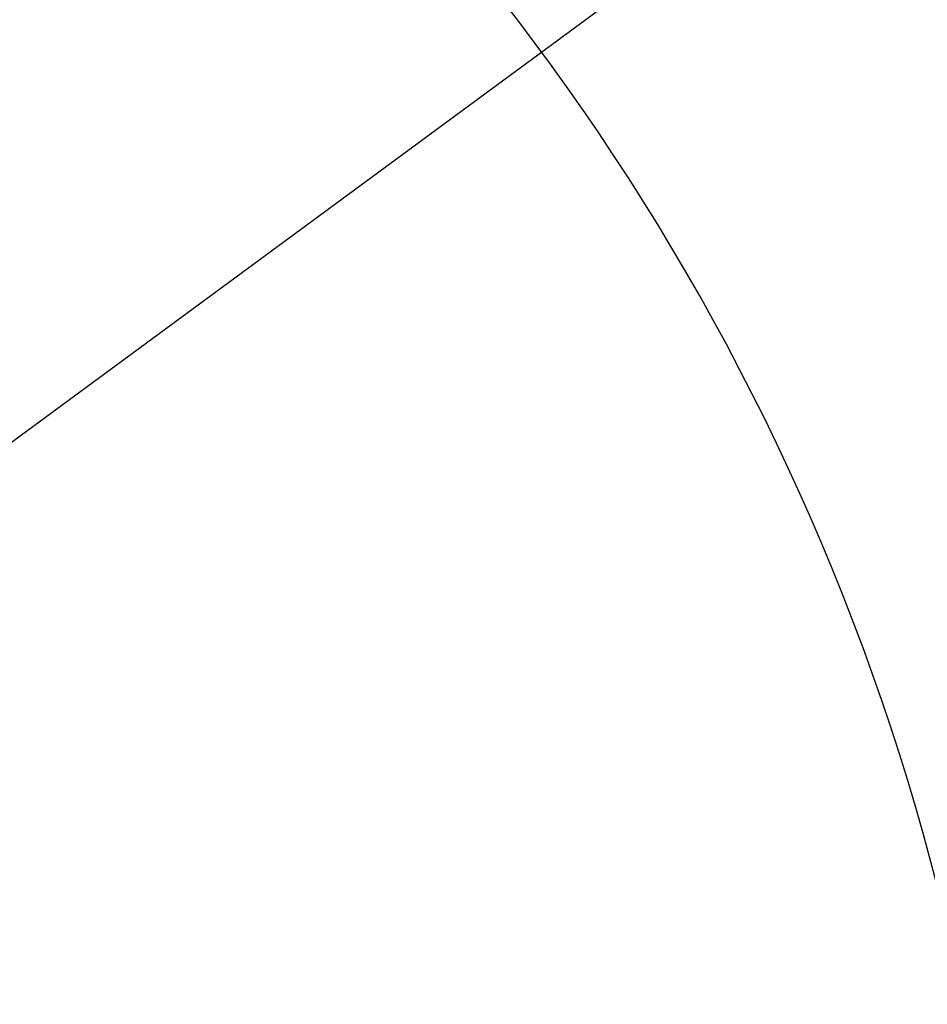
# Model space of a CAD drawing. Extents: x 0 to 16820, y 0 to 11880.
# Tile 58 of 78: x 8586 to 9092, y 6777 to 7325. Entities that reach past the tile are written whole.
import ezdxf

# ---------------------------------------------------------------- set-up
doc = ezdxf.new("R2010")
doc.units = 0
doc.header["$LTSCALE"] = 20
doc.layers.get('0').update_dxf_attribs({"linetype": 'CONTINUOUS'})
doc.styles.add('SLDTEXTSTYLE0', font='TXT', dxfattribs={"width": 0.605})
doc.dimstyles.new('SLDDIMSTYLE0', dxfattribs={"dimtxt": 100, "dimasz": 100, "dimexe": 0, "dimexo": 0.0625, "dimgap": 25, "dimtad": 1, "dimdec": 1, "dimrnd": 1e-09, "dimzin": 12, "dimtxsty": 'SLDTEXTSTYLE0', "dimsah": 1, "dimcen": 0, "dimazin": 3, "dimtfac": 1, "dimtofl": 0, "dimtmove": 0, "dimatfit": 3, "dimtolj": 1, "dimtzin": 12})
doc.dimstyles.new('SLDDIMSTYLE1', dxfattribs={"dimtxt": 100, "dimasz": 100, "dimexe": 0, "dimexo": 0.0625, "dimgap": 25, "dimtad": 1, "dimdec": 4, "dimlfac": 20, "dimzin": 12, "dimtxsty": 'SLDTEXTSTYLE0', "dimsah": 1, "dimcen": 0.09, "dimadec": 1, "dimazin": 3, "dimtfac": 1, "dimtofl": 0, "dimtmove": 0, "dimatfit": 3, "dimtolj": 1, "dimtzin": 12})

# ---------------------------------------------------------------- blocks, each defined once
blk = doc.blocks.new('_D')
at = {"color": 7, "linetype": 'CONTINUOUS'}
blk.add_line((10599.79, 8574.46), (7791.16, 6507.87), dxfattribs=at)
blk.add_solid([(10599.79, 8574.46), (10510.36, 8527.27), (10528.14, 8503.11)], dxfattribs=at)
at = {"color": 7, "linetype": 'CONTINUOUS', "insert": (8954.78, 7524), "char_height": 100, "attachment_point": 1, "rotation": 36.3456, "style": 'SLDTEXTSTYLE0'}
blk.add_mtext('R3487', dxfattribs=at)
blk = doc.blocks.new('_D_1')
at = {"color": 7, "linetype": 'CONTINUOUS'}
for q in [(9232.57, 8882.9), (7791.16, 6507.87)]:
    blk.add_line((8490.54, 7660.25), q, dxfattribs=at)
blk.add_solid([(8490.54, 7660.25), (8555.25, 7737.96), (8529.6, 7753.52)], dxfattribs=at)
at = {"color": 7, "linetype": 'CONTINUOUS', "insert": (8912.41, 8603.77), "char_height": 100, "attachment_point": 1, "rotation": 58.7465, "style": 'SLDTEXTSTYLE0'}
blk.add_mtext('R1348', dxfattribs=at)
blk = doc.blocks.new('_D_2')
at = {"color": 7, "linetype": 'CONTINUOUS'}
for p, q in [((4317.75, 7120.33), (3817.21, 7208.59)), ((7831.16, 6507.87), (11826.43, 6507.87))]:
    blk.add_line(p, q, dxfattribs=at)
blk.add_arc((7791.16, 6507.87), 4005.26, 0, 170, dxfattribs=at)
for points in [[(3846.75, 7203.38), (3880.08, 7298.85), (3850.61, 7304.42)], [(11796.43, 6507.87), (11810.18, 6608.05), (11780.18, 6607.68)]]:
    blk.add_solid(points, dxfattribs=at)
at = {"color": 7, "linetype": 'CONTINUOUS', "insert": (8009.94, 10638.69), "char_height": 100, "attachment_point": 1, "rotation": 355, "style": 'SLDTEXTSTYLE0'}
blk.add_mtext('170°', dxfattribs=at)

msp = doc.modelspace()

# ---------------------------------------------------------------- linework, layer by layer
at = {"color": 7, "linetype": 'CONTINUOUS'}
for radius in [3487, 1348]:
    msp.add_arc((7791.1647235, 6507.8716374), radius, 190, 170, dxfattribs=at)

# ---------------------------------------------------------------- dimensions: what is measured, and where the dimension line sits
dim = msp.add_angular_dim_2l(base=(8140.2463275, 10497.8926284), line1=((6833.3630896, 6507.8716374), (7791.1647235, 6507.8716374)), line2=((4357.1400888, 7113.3828329), (6463.6438724, 6741.9493809)), dimstyle='SLDDIMSTYLE1', dxfattribs=at)
dim.commit()
dim.dimension.update_dxf_attribs({"geometry": '_D_2', "text_midpoint": (8140.2463275, 10497.8926284), "dimtype": 162})
for mpoint, picture, middle in [((8490.5424676, 7660.2495143), '_D_1', (9128.1680713, 8710.8770973)), ((10599.7943733, 8574.4554102), '_D', (9195.4797484, 7541.1637238))]:
    dim = msp.add_radius_dim(center=(7791.1647235, 6507.8716374), mpoint=mpoint, dimstyle='SLDDIMSTYLE0', dxfattribs=at)
    dim.commit()
    dim.dimension.update_dxf_attribs({"geometry": picture, "text_midpoint": middle, "dimtype": 164})

doc.saveas('drawing.dxf')
